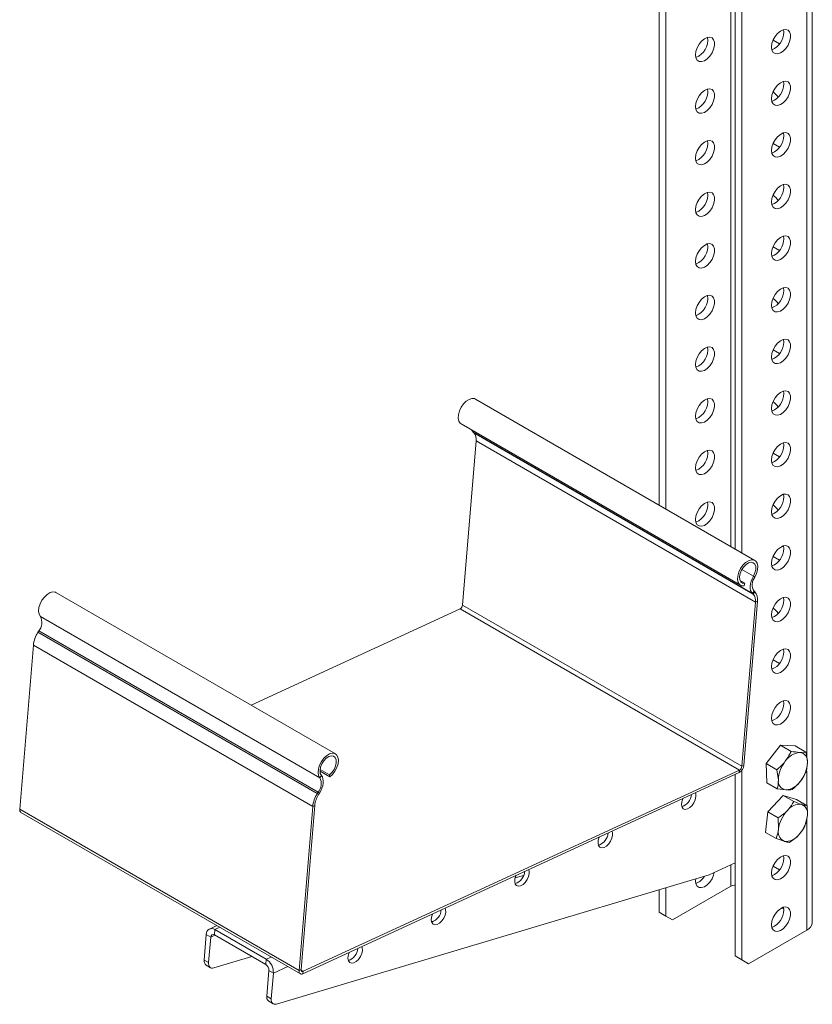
# Model space of a CAD drawing. Header units: millimetres. Extents: x -268 to 358, y -1428 to -19.
# Tile 1 of 34: x -268 to -18, y -1428 to -1116. Entities that reach past the tile are written whole.
import ezdxf

# ---------------------------------------------------------------- set-up
doc = ezdxf.new("R2010")
doc.units = ezdxf.units.MM

msp = doc.modelspace()

# ---------------------------------------------------------------- linework, layer by layer
at = {"color": 7, "linetype": 'Continuous', "lineweight": 15}
for p, q in [((-66.09, -948.51), (-66.09, -1269.68)), ((-63.96, -949.74), (-63.96, -1270.91)), ((-17.66, -1401.7), (-17.66, -949.95)), ((-42.04, -963.98), (-42.04, -1283.56)), ((-39.92, -964.13), (-39.92, -1284.79)), ((-26.66, -1120.09), (-26.77, -1119.25)), ((-28.08, -1123.77), (-30.07, -1122.62)), ((-26.66, -1136.42), (-26.77, -1135.58)), ((-26.66, -1152.75), (-26.77, -1151.91)), ((-28.08, -1156.43), (-30.07, -1155.28)), ((-26.66, -1169.09), (-26.77, -1168.24)), ((-26.66, -1185.42), (-26.77, -1184.57)), ((-28.08, -1189.09), (-30.07, -1187.94)), ((-26.66, -1201.75), (-26.77, -1200.9)), ((-26.66, -1218.08), (-26.77, -1217.24)), ((-28.08, -1221.75), (-30.07, -1220.6)), ((-35.82, -1287.15), (-124.21, -1236.13)), ((-26.66, -1234.41), (-26.77, -1233.57)), ((-128.76, -1244.01), (-40.37, -1295.04)), ((-124.98, -1246.63), (-124.76, -1246.82)), ((-124.02, -1249.36), (-128.33, -1301.28)), ((-26.66, -1250.74), (-26.77, -1249.9)), ((-28.08, -1254.42), (-30.07, -1253.27)), ((-26.66, -1267.07), (-26.77, -1266.23)), ((-26.66, -1283.4), (-26.77, -1282.56)), ((-28.08, -1287.08), (-30.07, -1285.93)), ((-39.01, -1294.41), (-40.51, -1293.54)), ((-39.24, -1295.23), (-39.01, -1294.41)), ((-168.55, -1348.37), (-256.94, -1297.35)), ((-36.59, -1297.65), (-36.37, -1297.85)), ((-36.09, -1296.91), (-35.87, -1297.11)), ((-26.66, -1299.73), (-26.77, -1298.89)), ((-35.64, -1300.39), (-39.94, -1352.3)), ((-35, -1300.1), (-39.31, -1352.01)), ((-129.1, -1302.46), (-195.24, -1332.96)), ((-262.65, -1309.91), (-262.38, -1309.49)), ((-268.41, -1365.89), (-264.1, -1313.97)), ((-26.66, -1316.06), (-26.77, -1315.22)), ((-28.08, -1319.74), (-30.07, -1318.59)), ((-26.66, -1332.39), (-26.77, -1331.55)), ((-32.21, -1351.46), (-27.69, -1345.64)), ((-27.69, -1345.64), (-24.36, -1347.57)), ((-27.69, -1345.64), (-23.03, -1345.86)), ((-23.03, -1345.86), (-19.69, -1347.79)), ((-19.69, -1347.79), (-21.61, -1347.92)), ((-32.07, -1357.5), (-32.21, -1351.46)), ((-32.21, -1351.46), (-28.88, -1353.39)), ((-19.54, -1353.83), (-19.21, -1351.05)), ((-40.78, -1354.25), (-178.82, -1417.92)), ((-40.71, -1353.48), (-178.75, -1417.15)), ((-170.31, -1355.68), (-173.4, -1353.89)), ((-170.41, -1355.01), (-173.37, -1353.3)), ((-42.04, -1354.83), (-42.04, -1412.31)), ((-39.92, -1353.52), (-39.92, -1413.54)), ((-28.88, -1353.39), (-28.39, -1356.65)), ((-170.41, -1355.01), (-170.31, -1355.68)), ((-32.07, -1357.5), (-28.73, -1359.43)), ((-174.26, -1360.94), (-173.99, -1360.52)), ((-173.85, -1361.25), (-173.58, -1360.83)), ((-28.73, -1359.43), (-25.99, -1359.78)), ((-31.76, -1366.71), (-26.85, -1361.54)), ((-26.85, -1361.54), (-23.51, -1363.46)), ((-26.85, -1361.54), (-22.64, -1362.84)), ((-22.64, -1362.84), (-19.31, -1364.77)), ((-268.02, -1366.92), (-179.63, -1417.94)), ((-180.02, -1416.91), (-175.72, -1365)), ((-179.38, -1416.62), (-175.08, -1364.71)), ((-32.45, -1373.19), (-31.76, -1366.71)), ((-31.76, -1366.71), (-28.42, -1368.63)), ((-19.31, -1364.77), (-21, -1364.35)), ((-28.42, -1368.63), (-28.36, -1372.11)), ((-20, -1371.25), (-19.24, -1368.25)), ((-32.45, -1373.19), (-29.12, -1375.11)), ((-29.12, -1375.11), (-26.6, -1376)), ((-50.26, -1386.63), (-42.04, -1382.84)), ((-26.66, -1381.39), (-26.77, -1380.54)), ((-28.08, -1385.06), (-30.07, -1383.91)), ((-187.23, -1427.53), (-50.26, -1386.63)), ((-109.02, -1386.83), (-111.68, -1387.63)), ((-54.59, -1388.53), (-54.55, -1387.91)), ((-66.09, -1391.35), (-66.09, -1398.43)), ((-63.96, -1390.72), (-63.96, -1399.66)), ((-61.84, -1400.88), (-43.46, -1390.27)), ((-66.09, -1398.43), (-63.96, -1399.66)), ((-63.96, -1399.66), (-66.09, -1398.43)), ((-27.37, -1397.11), (-26.67, -1397.51)), ((-26.66, -1397.72), (-26.77, -1396.87)), ((-63.96, -1399.66), (-61.84, -1400.88)), ((-61.84, -1400.88), (-63.96, -1399.66)), ((-206.05, -1402.69), (-208.38, -1403.77)), ((-206.66, -1403.96), (-190.4, -1413.35)), ((-19.42, -1404.15), (-37.8, -1414.76)), ((-210.06, -1413.59), (-209.39, -1405.52)), ((-208.64, -1414.4), (-207.97, -1406.33)), ((-206.81, -1405.66), (-190.54, -1415.05)), ((-194.97, -1412.5), (-207.03, -1416.1)), ((-42.04, -1412.31), (-39.92, -1413.54)), ((-39.92, -1413.54), (-42.04, -1412.31)), ((-39.92, -1413.54), (-37.8, -1414.76)), ((-37.8, -1414.76), (-39.92, -1413.54)), ((-209.45, -1415.21), (-208.03, -1416.03)), ((-189.59, -1416.95), (-190.26, -1425.02)), ((-188.17, -1417.76), (-188.84, -1425.83)), ((-189.65, -1426.64), (-188.23, -1427.46))]:
    msp.add_line(p, q, dxfattribs=at)
at = {"color": 7, "linetype": 'Continuous', "lineweight": 0}
for p, q in [((-19.42, -950.96), (-19.42, -1349.54)), ((-43.46, -962.24), (-43.46, -1282.75)), ((-36.59, -1297.65), (-124.98, -1246.63)), ((-36.37, -1297.85), (-124.76, -1246.82)), ((-35.64, -1300.39), (-124.02, -1249.36)), ((-36.29, -1292.17), (-39.94, -1290.06)), ((-36.29, -1292.17), (-35.84, -1292.44)), ((-36.09, -1296.91), (-36.59, -1297.65)), ((-36.37, -1297.85), (-35.87, -1297.11)), ((-39.94, -1352.3), (-128.33, -1301.28)), ((-35, -1300.1), (-35.64, -1300.39)), ((-173.49, -1355.93), (-261.88, -1304.9)), ((-40.71, -1353.48), (-129.1, -1302.46)), ((-174.26, -1360.94), (-262.65, -1309.91)), ((-173.99, -1360.52), (-262.38, -1309.49)), ((-175.72, -1365), (-264.1, -1313.97)), ((-40.78, -1354.25), (-40.71, -1353.48)), ((-39.94, -1352.3), (-39.31, -1352.01)), ((-19.42, -1353.83), (-19.42, -1364.71)), ((-172.97, -1355.21), (-173.49, -1355.93)), ((-174.26, -1360.94), (-173.85, -1361.25)), ((-173.58, -1360.83), (-173.99, -1360.52)), ((-180.02, -1416.91), (-268.41, -1365.89)), ((-175.08, -1364.71), (-175.72, -1365)), ((-19.42, -1368.93), (-19.42, -1404.15)), ((-43.46, -1383.49), (-43.46, -1390.27)), ((-206.66, -1403.96), (-206.81, -1405.66)), ((-205.1, -1403.24), (-206.66, -1403.96)), ((-209.39, -1405.52), (-207.97, -1406.33)), ((-206.68, -1405.74), (-207.97, -1406.33)), ((-210.06, -1413.59), (-208.64, -1414.4)), ((-190.4, -1413.35), (-190.54, -1415.05)), ((-188.84, -1412.63), (-190.4, -1413.35)), ((-188.17, -1417.76), (-189.59, -1416.95)), ((-183.6, -1415.65), (-188.17, -1417.76)), ((-180.02, -1416.91), (-179.38, -1416.62)), ((-178.75, -1417.15), (-179.38, -1416.78)), ((-178.75, -1417.15), (-178.82, -1417.92)), ((-190.26, -1425.02), (-188.84, -1425.83))]:
    msp.add_line(p, q, dxfattribs=at)
at = {"color": 7, "linetype": 'Continuous', "lineweight": 15, "flags": 128}
for points in [[(-30.55, -1124.79), (-30.42, -1123.69), (-30.03, -1122.53), (-29.42, -1121.42), (-28.65, -1120.46), (-27.77, -1119.72), (-26.88, -1119.28), (-26.05, -1119.18), (-25.34, -1119.42), (-24.84, -1119.98), (-24.58, -1120.82), (-24.58, -1121.85), (-24.84, -1123), (-25.34, -1124.14), (-26.05, -1125.19), (-26.88, -1126.05), (-27.77, -1126.64), (-28.65, -1126.92), (-29.42, -1126.85), (-30.03, -1126.44), (-30.42, -1125.73), (-30.55, -1124.79)], [(-54.59, -1127.24), (-54.46, -1126.14), (-54.07, -1124.98), (-53.46, -1123.87), (-52.69, -1122.91), (-51.81, -1122.17), (-50.92, -1121.73), (-50.09, -1121.63), (-49.39, -1121.87), (-48.88, -1122.44), (-48.62, -1123.27), (-48.62, -1124.31), (-48.88, -1125.45), (-49.39, -1126.59), (-50.09, -1127.64), (-50.92, -1128.5), (-51.81, -1129.09), (-52.69, -1129.37), (-53.46, -1129.3), (-54.07, -1128.89), (-54.46, -1128.18), (-54.59, -1127.24)], [(-30.55, -1141.12), (-30.42, -1140.02), (-30.03, -1138.86), (-29.42, -1137.75), (-28.65, -1136.79), (-27.77, -1136.05), (-26.88, -1135.61), (-26.05, -1135.51), (-25.34, -1135.75), (-24.84, -1136.31), (-24.58, -1137.15), (-24.58, -1138.18), (-24.84, -1139.33), (-25.34, -1140.47), (-26.05, -1141.52), (-26.88, -1142.38), (-27.77, -1142.97), (-28.65, -1143.25), (-29.42, -1143.18), (-30.03, -1142.77), (-30.42, -1142.06), (-30.55, -1141.12)], [(-54.59, -1143.57), (-54.46, -1142.47), (-54.07, -1141.31), (-53.46, -1140.2), (-52.69, -1139.24), (-51.81, -1138.5), (-50.92, -1138.07), (-50.09, -1137.96), (-49.39, -1138.2), (-48.88, -1138.77), (-48.62, -1139.6), (-48.62, -1140.64), (-48.88, -1141.78), (-49.39, -1142.92), (-50.09, -1143.97), (-50.92, -1144.83), (-51.81, -1145.43), (-52.69, -1145.7), (-53.46, -1145.63), (-54.07, -1145.22), (-54.46, -1144.52), (-54.59, -1143.57)], [(-30.55, -1157.45), (-30.42, -1156.35), (-30.03, -1155.19), (-29.42, -1154.08), (-28.65, -1153.12), (-27.77, -1152.38), (-26.88, -1151.94), (-26.05, -1151.84), (-25.34, -1152.08), (-24.84, -1152.65), (-24.58, -1153.48), (-24.58, -1154.52), (-24.84, -1155.66), (-25.34, -1156.8), (-26.05, -1157.85), (-26.88, -1158.71), (-27.77, -1159.3), (-28.65, -1159.58), (-29.42, -1159.51), (-30.03, -1159.1), (-30.42, -1158.39), (-30.55, -1157.45)], [(-54.59, -1159.9), (-54.46, -1158.8), (-54.07, -1157.64), (-53.46, -1156.53), (-52.69, -1155.57), (-51.81, -1154.84), (-50.92, -1154.4), (-50.09, -1154.29), (-49.39, -1154.53), (-48.88, -1155.1), (-48.62, -1155.93), (-48.62, -1156.97), (-48.88, -1158.11), (-49.39, -1159.25), (-50.09, -1160.3), (-50.92, -1161.16), (-51.81, -1161.76), (-52.69, -1162.03), (-53.46, -1161.96), (-54.07, -1161.55), (-54.46, -1160.85), (-54.59, -1159.9)], [(-54.59, -1176.23), (-54.46, -1175.13), (-54.07, -1173.98), (-53.46, -1172.87), (-52.69, -1171.9), (-51.81, -1171.17), (-50.92, -1170.73), (-50.09, -1170.62), (-49.39, -1170.86), (-48.88, -1171.43), (-48.62, -1172.26), (-48.62, -1173.3), (-48.88, -1174.44), (-49.39, -1175.59), (-50.09, -1176.63), (-50.92, -1177.49), (-51.81, -1178.09), (-52.69, -1178.36), (-53.46, -1178.29), (-54.07, -1177.89), (-54.46, -1177.18), (-54.59, -1176.23)], [(-30.55, -1173.78), (-30.42, -1172.68), (-30.03, -1171.52), (-29.42, -1170.41), (-28.65, -1169.45), (-27.77, -1168.71), (-26.88, -1168.28), (-26.05, -1168.17), (-25.34, -1168.41), (-24.84, -1168.98), (-24.58, -1169.81), (-24.58, -1170.85), (-24.84, -1171.99), (-25.34, -1173.13), (-26.05, -1174.18), (-26.88, -1175.04), (-27.77, -1175.64), (-28.65, -1175.91), (-29.42, -1175.84), (-30.03, -1175.43), (-30.42, -1174.73), (-30.55, -1173.78)], [(-30.55, -1190.11), (-30.42, -1189.01), (-30.03, -1187.85), (-29.42, -1186.74), (-28.65, -1185.78), (-27.77, -1185.04), (-26.88, -1184.61), (-26.05, -1184.5), (-25.34, -1184.74), (-24.84, -1185.31), (-24.58, -1186.14), (-24.58, -1187.18), (-24.84, -1188.32), (-25.34, -1189.46), (-26.05, -1190.51), (-26.88, -1191.37), (-27.77, -1191.97), (-28.65, -1192.24), (-29.42, -1192.17), (-30.03, -1191.76), (-30.42, -1191.06), (-30.55, -1190.11)], [(-54.59, -1192.56), (-54.46, -1191.46), (-54.07, -1190.31), (-53.46, -1189.2), (-52.69, -1188.23), (-51.81, -1187.5), (-50.92, -1187.06), (-50.09, -1186.95), (-49.39, -1187.2), (-48.88, -1187.76), (-48.62, -1188.59), (-48.62, -1189.63), (-48.88, -1190.77), (-49.39, -1191.92), (-50.09, -1192.97), (-50.92, -1193.82), (-51.81, -1194.42), (-52.69, -1194.69), (-53.46, -1194.62), (-54.07, -1194.22), (-54.46, -1193.51), (-54.59, -1192.56)], [(-30.55, -1206.44), (-30.42, -1205.34), (-30.03, -1204.19), (-29.42, -1203.08), (-28.65, -1202.11), (-27.77, -1201.38), (-26.88, -1200.94), (-26.05, -1200.83), (-25.34, -1201.07), (-24.84, -1201.64), (-24.58, -1202.47), (-24.58, -1203.51), (-24.84, -1204.65), (-25.34, -1205.8), (-26.05, -1206.84), (-26.88, -1207.7), (-27.77, -1208.3), (-28.65, -1208.57), (-29.42, -1208.5), (-30.03, -1208.09), (-30.42, -1207.39), (-30.55, -1206.44)], [(-54.59, -1208.89), (-54.46, -1207.79), (-54.07, -1206.64), (-53.46, -1205.53), (-52.69, -1204.56), (-51.81, -1203.83), (-50.92, -1203.39), (-50.09, -1203.29), (-49.39, -1203.53), (-48.88, -1204.09), (-48.62, -1204.93), (-48.62, -1205.96), (-48.88, -1207.1), (-49.39, -1208.25), (-50.09, -1209.3), (-50.92, -1210.16), (-51.81, -1210.75), (-52.69, -1211.02), (-53.46, -1210.95), (-54.07, -1210.55), (-54.46, -1209.84), (-54.59, -1208.89)], [(-30.55, -1222.77), (-30.42, -1221.67), (-30.03, -1220.52), (-29.42, -1219.41), (-28.65, -1218.44), (-27.77, -1217.71), (-26.88, -1217.27), (-26.05, -1217.16), (-25.34, -1217.41), (-24.84, -1217.97), (-24.58, -1218.8), (-24.58, -1219.84), (-24.84, -1220.98), (-25.34, -1222.13), (-26.05, -1223.18), (-26.88, -1224.03), (-27.77, -1224.63), (-28.65, -1224.9), (-29.42, -1224.83), (-30.03, -1224.43), (-30.42, -1223.72), (-30.55, -1222.77)], [(-54.59, -1225.22), (-54.46, -1224.12), (-54.07, -1222.97), (-53.46, -1221.86), (-52.69, -1220.89), (-51.81, -1220.16), (-50.92, -1219.72), (-50.09, -1219.62), (-49.39, -1219.86), (-48.88, -1220.42), (-48.62, -1221.26), (-48.62, -1222.29), (-48.88, -1223.43), (-49.39, -1224.58), (-50.09, -1225.63), (-50.92, -1226.49), (-51.81, -1227.08), (-52.69, -1227.35), (-53.46, -1227.28), (-54.07, -1226.88), (-54.46, -1226.17), (-54.59, -1225.22)], [(-128.76, -1244.01), (-129.07, -1243.77), (-129.51, -1243.09), (-129.7, -1242.17), (-129.63, -1241.07), (-129.3, -1239.89), (-128.75, -1238.73), (-128.01, -1237.68), (-127.15, -1236.82), (-126.24, -1236.22), (-125.34, -1235.94), (-124.54, -1235.99), (-124.21, -1236.13)], [(-54.59, -1241.55), (-54.46, -1240.45), (-54.07, -1239.3), (-53.46, -1238.19), (-52.69, -1237.22), (-51.81, -1236.49), (-50.92, -1236.05), (-50.09, -1235.95), (-49.39, -1236.19), (-48.88, -1236.75), (-48.62, -1237.59), (-48.62, -1238.62), (-48.88, -1239.76), (-49.39, -1240.91), (-50.09, -1241.96), (-50.92, -1242.82), (-51.81, -1243.41), (-52.69, -1243.68), (-53.46, -1243.61), (-54.07, -1243.21), (-54.46, -1242.5), (-54.59, -1241.55)], [(-30.55, -1239.1), (-30.42, -1238), (-30.03, -1236.85), (-29.42, -1235.74), (-28.65, -1234.77), (-27.77, -1234.04), (-26.88, -1233.6), (-26.05, -1233.5), (-25.34, -1233.74), (-24.84, -1234.3), (-24.58, -1235.14), (-24.58, -1236.17), (-24.84, -1237.31), (-25.34, -1238.46), (-26.05, -1239.51), (-26.88, -1240.37), (-27.77, -1240.96), (-28.65, -1241.23), (-29.42, -1241.16), (-30.03, -1240.76), (-30.42, -1240.05), (-30.55, -1239.1)], [(-125.47, -1245.91), (-125.32, -1246.21), (-124.98, -1246.63)], [(-30.55, -1255.43), (-30.42, -1254.33), (-30.03, -1253.18), (-29.42, -1252.07), (-28.65, -1251.1), (-27.77, -1250.37), (-26.88, -1249.93), (-26.05, -1249.83), (-25.34, -1250.07), (-24.84, -1250.63), (-24.58, -1251.47), (-24.58, -1252.5), (-24.84, -1253.64), (-25.34, -1254.79), (-26.05, -1255.84), (-26.88, -1256.7), (-27.77, -1257.29), (-28.65, -1257.56), (-29.42, -1257.49), (-30.03, -1257.09), (-30.42, -1256.38), (-30.55, -1255.43)], [(-54.59, -1257.89), (-54.46, -1256.79), (-54.07, -1255.63), (-53.46, -1254.52), (-52.69, -1253.55), (-51.81, -1252.82), (-50.92, -1252.38), (-50.09, -1252.28), (-49.39, -1252.52), (-48.88, -1253.08), (-48.62, -1253.92), (-48.62, -1254.95), (-48.88, -1256.09), (-49.39, -1257.24), (-50.09, -1258.29), (-50.92, -1259.15), (-51.81, -1259.74), (-52.69, -1260.02), (-53.46, -1259.95), (-54.07, -1259.54), (-54.46, -1258.83), (-54.59, -1257.89)], [(-30.55, -1271.76), (-30.42, -1270.66), (-30.03, -1269.51), (-29.42, -1268.4), (-28.65, -1267.43), (-27.77, -1266.7), (-26.88, -1266.26), (-26.05, -1266.16), (-25.34, -1266.4), (-24.84, -1266.96), (-24.58, -1267.8), (-24.58, -1268.83), (-24.84, -1269.97), (-25.34, -1271.12), (-26.05, -1272.17), (-26.88, -1273.03), (-27.77, -1273.62), (-28.65, -1273.89), (-29.42, -1273.82), (-30.03, -1273.42), (-30.42, -1272.71), (-30.55, -1271.76)], [(-54.59, -1274.22), (-54.46, -1273.12), (-54.07, -1271.96), (-53.46, -1270.85), (-52.69, -1269.89), (-51.81, -1269.15), (-50.92, -1268.71), (-50.09, -1268.61), (-49.39, -1268.85), (-48.88, -1269.41), (-48.62, -1270.25), (-48.62, -1271.28), (-48.88, -1272.42), (-49.39, -1273.57), (-50.09, -1274.62), (-50.92, -1275.48), (-51.81, -1276.07), (-52.69, -1276.35), (-53.46, -1276.28), (-54.07, -1275.87), (-54.46, -1275.16), (-54.59, -1274.22)], [(-30.55, -1288.1), (-30.42, -1287), (-30.03, -1285.84), (-29.42, -1284.73), (-28.65, -1283.76), (-27.77, -1283.03), (-26.88, -1282.59), (-26.05, -1282.49), (-25.34, -1282.73), (-24.84, -1283.29), (-24.58, -1284.13), (-24.58, -1285.16), (-24.84, -1286.3), (-25.34, -1287.45), (-26.05, -1288.5), (-26.88, -1289.36), (-27.77, -1289.95), (-28.65, -1290.22), (-29.42, -1290.16), (-30.03, -1289.75), (-30.42, -1289.04), (-30.55, -1288.1)], [(-39.24, -1295.23), (-40.04, -1295.18), (-40.68, -1294.8), (-41.12, -1294.12), (-41.31, -1293.19), (-41.24, -1292.1), (-40.91, -1290.92), (-40.36, -1289.76), (-39.62, -1288.7), (-38.76, -1287.84), (-37.85, -1287.25), (-36.95, -1286.96), (-36.15, -1287.01), (-35.51, -1287.39), (-35.07, -1288.08), (-34.89, -1289), (-34.96, -1290.1), (-35.28, -1291.28), (-35.84, -1292.44)], [(-39.01, -1294.41), (-39.73, -1294.35), (-40.28, -1293.95), (-40.6, -1293.26), (-40.67, -1292.35), (-40.48, -1291.31), (-40.04, -1290.25), (-39.4, -1289.28), (-38.63, -1288.49), (-37.8, -1287.96), (-37.01, -1287.76), (-36.33, -1287.9), (-35.82, -1288.37), (-35.55, -1289.12), (-35.54, -1290.07), (-35.8, -1291.12), (-36.29, -1292.17)], [(-36.29, -1292.17), (-36.69, -1292.96), (-37, -1293.77), (-37.21, -1294.57), (-37.31, -1295.35), (-37.3, -1296.06), (-37.17, -1296.7), (-36.93, -1297.23), (-36.59, -1297.65)], [(-261.88, -1304.9), (-262.28, -1304.18), (-262.43, -1303.22), (-262.32, -1302.11), (-261.95, -1300.93), (-261.37, -1299.77), (-260.61, -1298.75), (-259.73, -1297.92), (-258.82, -1297.37), (-257.93, -1297.14), (-257.15, -1297.24), (-256.94, -1297.35)], [(-30.55, -1304.43), (-30.42, -1303.33), (-30.03, -1302.17), (-29.42, -1301.06), (-28.65, -1300.09), (-27.77, -1299.36), (-26.88, -1298.92), (-26.05, -1298.82), (-25.34, -1299.06), (-24.84, -1299.62), (-24.58, -1300.46), (-24.58, -1301.49), (-24.84, -1302.63), (-25.34, -1303.78), (-26.05, -1304.83), (-26.88, -1305.69), (-27.77, -1306.28), (-28.65, -1306.56), (-29.42, -1306.49), (-30.03, -1306.08), (-30.42, -1305.37), (-30.55, -1304.43)], [(-30.55, -1320.76), (-30.42, -1319.66), (-30.03, -1318.5), (-29.42, -1317.39), (-28.65, -1316.43), (-27.77, -1315.69), (-26.88, -1315.25), (-26.05, -1315.15), (-25.34, -1315.39), (-24.84, -1315.95), (-24.58, -1316.79), (-24.58, -1317.82), (-24.84, -1318.96), (-25.34, -1320.11), (-26.05, -1321.16), (-26.88, -1322.02), (-27.77, -1322.61), (-28.65, -1322.89), (-29.42, -1322.82), (-30.03, -1322.41), (-30.42, -1321.7), (-30.55, -1320.76)], [(-30.55, -1337.09), (-30.42, -1335.99), (-30.03, -1334.83), (-29.42, -1333.72), (-28.65, -1332.76), (-27.77, -1332.02), (-26.88, -1331.58), (-26.05, -1331.48), (-25.34, -1331.72), (-24.84, -1332.28), (-24.58, -1333.12), (-24.58, -1334.15), (-24.84, -1335.3), (-25.34, -1336.44), (-26.05, -1337.49), (-26.88, -1338.35), (-27.77, -1338.94), (-28.65, -1339.22), (-29.42, -1339.15), (-30.03, -1338.74), (-30.42, -1338.03), (-30.55, -1337.09)], [(-173.49, -1355.93), (-173.89, -1355.2), (-174.04, -1354.25), (-173.93, -1353.13), (-173.57, -1351.95), (-172.98, -1350.8), (-172.22, -1349.77), (-171.35, -1348.95), (-170.43, -1348.4), (-169.55, -1348.17), (-168.77, -1348.27), (-168.15, -1348.7), (-167.76, -1349.42), (-167.61, -1350.38), (-167.72, -1351.5), (-168.08, -1352.68), (-168.67, -1353.83), (-169.43, -1354.86), (-170.31, -1355.68)], [(-172.97, -1355.21), (-173.31, -1354.55), (-173.4, -1353.65), (-173.23, -1352.62), (-172.81, -1351.55), (-172.19, -1350.57), (-171.42, -1349.76), (-170.6, -1349.21), (-169.8, -1348.99), (-169.1, -1349.1), (-168.58, -1349.54), (-168.29, -1350.27), (-168.26, -1351.2), (-168.49, -1352.25), (-168.96, -1353.31), (-169.63, -1354.26), (-170.41, -1355.01)], [(-173.58, -1360.83), (-173.14, -1360.06), (-172.79, -1359.26), (-172.55, -1358.45), (-172.41, -1357.66), (-172.38, -1356.92), (-172.47, -1356.25), (-172.66, -1355.67), (-172.97, -1355.21)], [(-54.47, -1361.9), (-54.52, -1361.05), (-54.66, -1360.65)], [(-58.62, -1362.48), (-58.66, -1362.56), (-58.97, -1363.54), (-59.05, -1364.45), (-58.88, -1365.2), (-58.47, -1365.71), (-57.89, -1365.92), (-57.17, -1365.8), (-56.42, -1365.38), (-55.7, -1364.7), (-55.09, -1363.82), (-54.67, -1362.86), (-54.47, -1361.9), (-54.47, -1361.9)], [(-80.85, -1374.07), (-80.9, -1373.22), (-81.04, -1372.82)], [(-85.01, -1374.65), (-85.04, -1374.73), (-85.36, -1375.71), (-85.43, -1376.62), (-85.26, -1377.37), (-84.86, -1377.88), (-84.27, -1378.08), (-83.56, -1377.97), (-82.8, -1377.55), (-82.08, -1376.87), (-81.48, -1375.99), (-81.05, -1375.02), (-80.85, -1374.07), (-80.85, -1374.07)], [(-30.55, -1386.08), (-30.42, -1384.98), (-30.03, -1383.82), (-29.42, -1382.71), (-28.65, -1381.75), (-27.77, -1381.01), (-26.88, -1380.58), (-26.05, -1380.47), (-25.34, -1380.71), (-24.84, -1381.28), (-24.58, -1382.11), (-24.58, -1383.15), (-24.84, -1384.29), (-25.34, -1385.43), (-26.05, -1386.48), (-26.88, -1387.34), (-27.77, -1387.94), (-28.65, -1388.21), (-29.42, -1388.14), (-30.03, -1387.73), (-30.42, -1387.03), (-30.55, -1386.08)], [(-107.24, -1386.24), (-107.29, -1385.39), (-107.43, -1384.99)], [(-48.66, -1385.89), (-48.88, -1386.74), (-49.39, -1387.89), (-50.09, -1388.94), (-50.92, -1389.79), (-51.81, -1390.39), (-52.69, -1390.66), (-53.46, -1390.59), (-54.07, -1390.19), (-54.46, -1389.48), (-54.59, -1388.53)], [(-111.39, -1386.82), (-111.42, -1386.9), (-111.74, -1387.87), (-111.82, -1388.79), (-111.64, -1389.54), (-111.24, -1390.04), (-110.65, -1390.25), (-109.94, -1390.14), (-109.18, -1389.72), (-108.47, -1389.04), (-107.86, -1388.16), (-107.44, -1387.19), (-107.24, -1386.24), (-107.24, -1386.24)], [(-137.77, -1398.99), (-137.81, -1399.07), (-138.12, -1400.04), (-138.2, -1400.96), (-138.03, -1401.71), (-137.62, -1402.21), (-137.04, -1402.42), (-136.32, -1402.31), (-135.57, -1401.89), (-134.85, -1401.2), (-134.24, -1400.33), (-133.82, -1399.36), (-133.62, -1398.4), (-133.62, -1398.4)], [(-133.62, -1398.4), (-133.67, -1397.56), (-133.81, -1397.16)], [(-30.55, -1402.41), (-30.42, -1401.31), (-30.03, -1400.15), (-29.42, -1399.04), (-28.65, -1398.08), (-27.77, -1397.35), (-26.88, -1396.91), (-26.05, -1396.8), (-25.34, -1397.04), (-24.84, -1397.61), (-24.58, -1398.44), (-24.58, -1399.48), (-24.84, -1400.62), (-25.34, -1401.76), (-26.05, -1402.81), (-26.88, -1403.67), (-27.77, -1404.27), (-28.65, -1404.54), (-29.42, -1404.47), (-30.03, -1404.06), (-30.42, -1403.36), (-30.55, -1402.41)], [(-164.16, -1411.16), (-164.19, -1411.24), (-164.51, -1412.21), (-164.58, -1413.12), (-164.41, -1413.88), (-164.01, -1414.38), (-163.42, -1414.59), (-162.71, -1414.48), (-161.95, -1414.06), (-161.23, -1413.37), (-160.63, -1412.5), (-160.2, -1411.53), (-160, -1410.57), (-160, -1410.57)], [(-160, -1410.57), (-160.05, -1409.73), (-160.2, -1409.33)], [(-208.64, -1414.4), (-208.65, -1414.84), (-208.58, -1415.24), (-208.45, -1415.58), (-208.26, -1415.84), (-208.01, -1416.04), (-207.72, -1416.14), (-207.39, -1416.16), (-207.03, -1416.1)], [(-178.82, -1417.92), (-179.07, -1418.01), (-179.32, -1418.03), (-179.54, -1417.99), (-179.72, -1417.88), (-179.87, -1417.71), (-179.97, -1417.49), (-180.02, -1417.22), (-180.02, -1416.91)], [(-178.75, -1417.15), (-178.89, -1417.2), (-179.02, -1417.21), (-179.13, -1417.19), (-179.23, -1417.13), (-179.31, -1417.04), (-179.36, -1416.92), (-179.38, -1416.78), (-179.38, -1416.62)], [(-188.84, -1425.83), (-188.85, -1426.27), (-188.78, -1426.67), (-188.65, -1427.01), (-188.46, -1427.27), (-188.22, -1427.47), (-187.92, -1427.57), (-187.59, -1427.59), (-187.23, -1427.53)]]:
    msp.add_lwpolyline(points, dxfattribs=at)
at = {"color": 7, "linetype": 'Continuous', "lineweight": 15}
for centre, radius, start, end in [((-32.73, -1120), 6.07, 292.109, 359.1647), ((-56.65, -1122.58), 5.91, 291.4245, 8.5809), ((-32.73, -1136.34), 6.07, 292.1092, 359.1647), ((-56.65, -1138.91), 5.91, 291.4241, 8.5813), ((-33.84, -1144.14), 6.4, 32.9777, 53.9222), ((-56.65, -1155.25), 5.91, 291.4245, 8.5809), ((-32.73, -1152.67), 6.07, 292.109, 359.1647), ((-56.65, -1171.58), 5.91, 291.4245, 8.5809), ((-32.73, -1169), 6.07, 292.1091, 359.1646), ((-33.84, -1176.8), 6.4, 32.9696, 53.9295), ((-32.73, -1185.33), 6.07, 292.1092, 359.1647), ((-56.65, -1187.91), 5.91, 291.4241, 8.5813), ((-32.73, -1201.66), 6.07, 292.109, 359.1647), ((-56.65, -1204.24), 5.91, 291.4245, 8.5809), ((-33.84, -1209.46), 6.4, 32.9696, 53.9295), ((-56.65, -1220.57), 5.91, 291.4245, 8.5809), ((-32.73, -1217.99), 6.07, 292.1091, 359.1649), ((-56.65, -1236.9), 5.91, 291.4241, 8.5813), ((-32.73, -1234.32), 6.07, 292.1092, 359.1647), ((-33.84, -1242.12), 6.4, 32.978, 53.9211), ((-127.03, -1248.86), 3.05, 350.4732, 41.9248), ((-32.73, -1250.65), 6.07, 292.109, 359.1647), ((-56.65, -1253.23), 5.91, 291.4245, 8.5809), ((-32.73, -1266.98), 6.07, 292.1092, 359.1647), ((-56.65, -1269.56), 5.91, 291.4241, 8.5813), ((-33.84, -1274.78), 6.4, 32.9777, 53.9222), ((-32.73, -1283.31), 6.07, 292.1086, 359.1651), ((-32.81, -1294.85), 3.87, 141.4699, 212.1372), ((-38.64, -1299.89), 3.05, 350.4732, 41.9248), ((-38.54, -1299.5), 3.59, 350.4731, 41.9249), ((-129.84, -1301.13), 1.52, 299.0956, 354.2634), ((-32.73, -1299.64), 6.07, 292.109, 359.1647), ((-265.62, -1306.82), 4.2, 320.4289, 27.106), ((-33.84, -1307.44), 6.4, 32.9696, 53.9295), ((-254.94, -1314.96), 9.21, 146.7707, 173.8553), ((-32.73, -1315.97), 6.07, 292.1092, 359.1647), ((-32.73, -1332.31), 6.07, 292.1089, 359.165), ((-21.03, -1354.05), 6.16, 95.4624, 147.2172), ((-21.96, -1350.68), 2.78, 352.3379, 82.7198), ((-18.57, -1356.9), 9.83, 140.9921, 178.505), ((-29.03, -1350.79), 9.83, 320.9921, 358.505), ((-42.18, -1351.72), 2.89, 299.0961, 354.2625), ((-41.45, -1352.15), 1.52, 299.0956, 354.2634), ((-177.23, -1357.84), 4.2, 320.4289, 27.106), ((-25.64, -1357.02), 2.78, 172.3393, 262.7185), ((-26.57, -1353.64), 6.16, 275.4639, 327.2156), ((-166.56, -1365.99), 9.21, 146.7707, 173.8553), ((-167.3, -1365.55), 7.83, 146.7706, 173.8555), ((-60.32, -1360.87), 4.44, 288.3265, 355.3793), ((-267.39, -1366.09), 1.03, 168.4889, 232.7198), ((-17.95, -1373.53), 10.5, 136.386, 172.2471), ((-21.63, -1369.21), 4.89, 82.606, 143.368), ((-22.46, -1367.36), 3.34, 344.5524, 63.9904), ((-29.65, -1366.83), 10.5, 316.3863, 352.2471), ((-86.71, -1373.04), 4.44, 288.3255, 355.3804), ((-25.14, -1373), 3.34, 164.5515, 243.9913), ((-25.97, -1371.15), 4.89, 262.6065, 323.3665), ((-32.73, -1381.3), 6.07, 292.1092, 359.1647), ((-113.09, -1385.2), 4.44, 288.3257, 355.3795), ((-56.23, -1384.52), 5.15, 289.7217, 330.3402), ((-41.55, -1393.76), 3.98, 97.1911, 118.7319), ((-139.47, -1397.37), 4.44, 288.3255, 355.3804), ((-32.73, -1397.63), 6.07, 292.108, 359.1655), ((-207.66, -1405.38), 1.74, 55.1187, 184.4375), ((-20.66, -1401.4), 3.02, 294.3747, 354.3052), ((-207.23, -1406.27), 0.744, 55.1196, 184.4377), ((-165.86, -1409.54), 4.44, 288.3255, 355.3797), ((-208.43, -1413.9), 1.66, 169.0663, 232.1423), ((-193.13, -1417.49), 4.96, 356.8896, 56.6511), ((-191.71, -1416.83), 2.13, 356.8893, 56.6505), ((-188.63, -1425.33), 1.66, 169.0663, 232.1423)]:
    msp.add_arc(centre, radius, start, end, dxfattribs=at)
for points, knots in [([(-24.36, -1347.57), (-24.47, -1347.81), (-24.96, -1348.9), (-25.66, -1349.92), (-26.21, -1350.71)], [0, 0, 0, 0, 0.223713, 1, 1, 1, 1]), ([(-21.61, -1347.92), (-21.67, -1347.91), (-22.46, -1347.87), (-23.44, -1347.71), (-24.36, -1347.57)], [0, 0, 0, 0, 0.0702214, 1, 1, 1, 1]), ([(-19.21, -1351.05), (-19.21, -1350.98), (-19.24, -1349.95), (-19.47, -1348.83), (-19.69, -1347.79)], [0, 0, 0, 0, 0.070218, 1, 1, 1, 1]), ([(-26.21, -1350.71), (-26.4, -1350.95), (-27.18, -1351.92), (-28.15, -1352.76), (-28.88, -1353.39)], [0, 0, 0, 0, 0.241854, 1, 1, 1, 1]), ([(-21.39, -1356.98), (-20.85, -1356.19), (-20.15, -1355.16), (-19.65, -1354.08), (-19.54, -1353.83)], [0, 0, 0, 0, 0.776286, 1, 1, 1, 1]), ([(-28.39, -1356.65), (-28.39, -1356.72), (-28.37, -1357.73), (-28.56, -1358.61), (-28.73, -1359.43)], [0, 0, 0, 0, 0.070219, 1, 1, 1, 1]), ([(-24.07, -1359.65), (-23.33, -1359.02), (-22.37, -1358.19), (-21.58, -1357.22), (-21.39, -1356.98)], [0, 0, 0, 0, 0.758148, 1, 1, 1, 1]), ([(-25.99, -1359.78), (-25.93, -1359.78), (-25.15, -1359.81), (-24.59, -1359.73), (-24.07, -1359.65)], [0, 0, 0, 0, 0.070214, 1, 1, 1, 1]), ([(-23.51, -1363.46), (-23.64, -1363.68), (-24.19, -1364.66), (-24.96, -1365.58), (-25.56, -1366.29)], [0, 0, 0, 0, 0.2237134, 1, 1, 1, 1]), ([(-21, -1364.35), (-21.05, -1364.34), (-21.77, -1364.11), (-22.67, -1363.78), (-23.51, -1363.46)], [0, 0, 0, 0, 0.070212, 1, 1, 1, 1]), ([(-25.56, -1366.29), (-25.76, -1366.49), (-26.61, -1367.36), (-27.64, -1368.08), (-28.42, -1368.63)], [0, 0, 0, 0, 0.241848, 1, 1, 1, 1]), ([(-19.24, -1368.25), (-19.24, -1368.17), (-19.12, -1367.07), (-19.22, -1365.88), (-19.31, -1364.77)], [0, 0, 0, 0, 0.070221, 1, 1, 1, 1]), ([(-28.36, -1372.11), (-28.37, -1372.19), (-28.49, -1373.28), (-28.81, -1374.23), (-29.12, -1375.11)], [0, 0, 0, 0, 0.07022, 1, 1, 1, 1]), ([(-22.04, -1374.07), (-21.45, -1373.36), (-20.68, -1372.45), (-20.13, -1371.47), (-20, -1371.25)], [0, 0, 0, 0, 0.776286, 1, 1, 1, 1]), ([(-26.6, -1376), (-26.55, -1376.02), (-25.85, -1376.24), (-25.36, -1376.33), (-24.91, -1376.42)], [0, 0, 0, 0, 0.070212, 1, 1, 1, 1]), ([(-24.91, -1376.42), (-24.13, -1375.87), (-23.1, -1375.14), (-22.25, -1374.28), (-22.04, -1374.07)], [0, 0, 0, 0, 0.758152, 1, 1, 1, 1])]:
    msp.add_open_spline(points, degree=3, knots=knots, dxfattribs=at)

doc.saveas('drawing.dxf')
